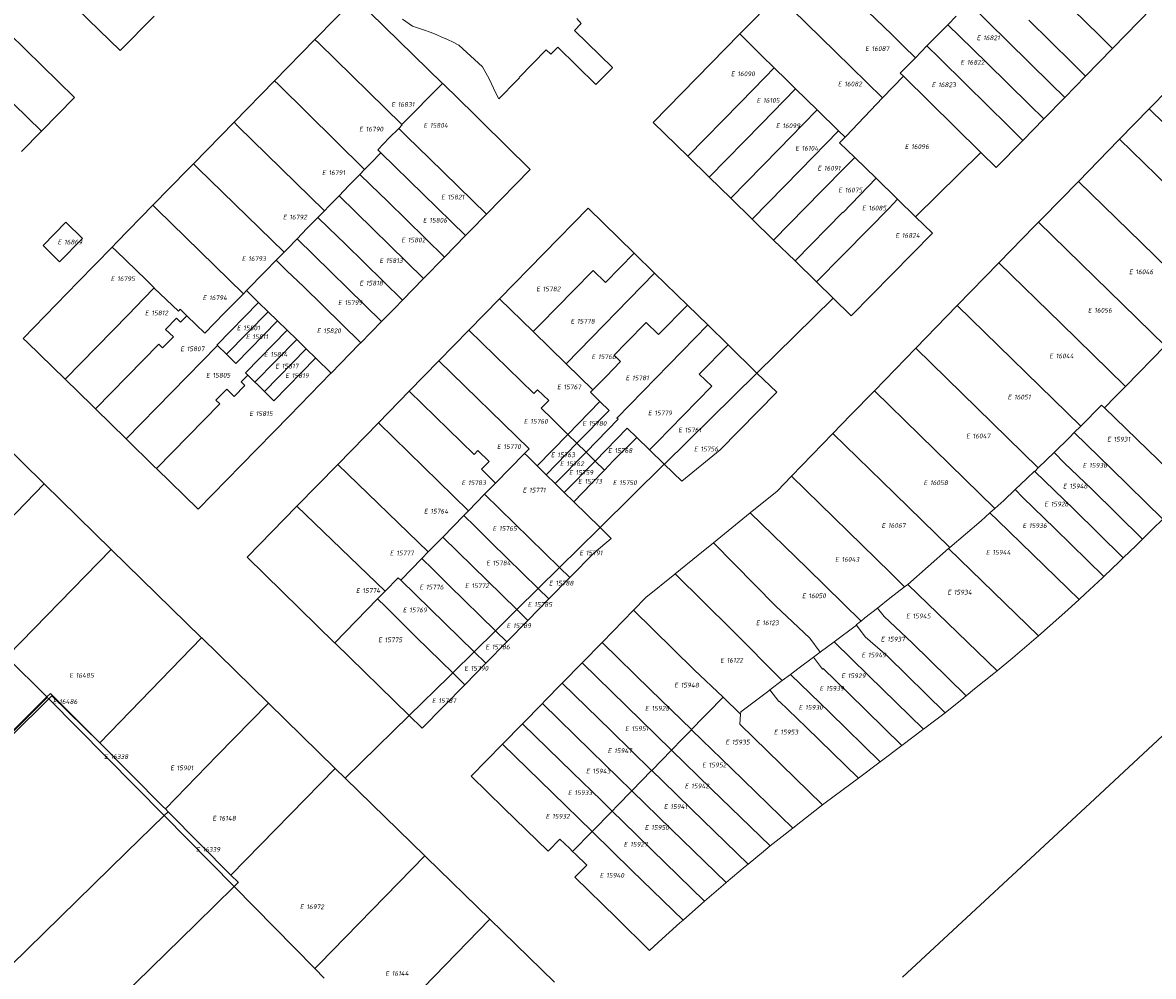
# Model space of a CAD drawing. Header units: metres. Extents: x 103584 to 105269, y 427126 to 429210.
# Tile 29 of 50: x 104005 to 104220, y 428075 to 428256. Entities that reach past the tile are written whole.
import ezdxf
from ezdxf.enums import TextEntityAlignment as Align

# ---------------------------------------------------------------- set-up
doc = ezdxf.new("R2010")
doc.units = ezdxf.units.M
doc.layers.add('B-WE-KG-GRENS_PERCEEL-G', color=1, linetype='Continuous', lineweight=18)
doc.layers.add('B-WE-KG-GRENS_PERCEEL-S', color=7, linetype='Continuous', lineweight=25)
doc.styles.add('NLCS-ISO', font='NLCS-ISO.ttf')

# ---------------------------------------------------------------- blocks, each defined once
blk = doc.blocks.new('SKG-PERCEELNUMMER-SO')
at = {"style": 'NLCS-ISO', "oblique": 10, "flags": 1}
for tag, p in [('GEMEENTECODE', (0, 2.55)), ('PERCEELGROOTTE', (0, -2.45))]:
    blk.add_attdef(tag, text='', height=1.8, dxfattribs=at).set_placement(p, align=Align.MIDDLE_CENTER)
at = {"style": 'NLCS-ISO', "oblique": 10}
blk.add_attdef('SECTIE', text='', height=1.8, dxfattribs=at).set_placement((-0.5, 0), align=Align.MIDDLE_RIGHT)
blk.add_attdef('PERCEELNUMMER', text='', height=1.8, dxfattribs=at).set_placement((0.5, 0), align=Align.MIDDLE_LEFT)

msp = doc.modelspace()

# ---------------------------------------------------------------- linework, layer by layer
at = {"layer": 'B-WE-KG-GRENS_PERCEEL-G', "flags": 128}
for points in [[(104005.325, 428269.212), (104011.802, 428262.937), (104024.023, 428250.976)], [(104209.981, 428253.804), (104199.58, 428264.026)], [(103996.621, 428260.288), (104015.299, 428242.062)], [(104060.964, 428253.093), (104064.924, 428257.131), (104068.668, 428260.937)], [(104085.182, 428244.77), (104068.668, 428260.937)], [(104141.663, 428254.156), (104148.837, 428261.501)], [(104148.837, 428261.501), (104159.817, 428250.755)], [(104162.93, 428261.395), (104170.488, 428254.015)], [(104192.542, 428252.72), (104185.114, 428260.009)], [(104182.71, 428257.549), (104181.111, 428255.912)], [(104219.872, 428259.03), (104212.426, 428251.401)], [(104024.023, 428250.976), (104030.423, 428257.497)], [(104079.494, 428255.598), (104077.62, 428256.929)], [(104088.263, 428252.025), (104087.207, 428252.564), (104086.139, 428253.077), (104085.058, 428253.564), (104083.965, 428254.025), (104082.862, 428254.459), (104081.749, 428254.866), (104080.626, 428255.246), (104079.494, 428255.598)], [(104110.666, 428257.074), (104111.532, 428256.163), (104110.227, 428254.832)], [(104181.111, 428255.912), (104177.155, 428251.863)], [(104183.436, 428253.647), (104181.111, 428255.912)], [(104204.756, 428248.665), (104196.519, 428256.798)], [(104009.066, 428235.684), (103990.36, 428253.874)], [(104110.227, 428254.832), (104117.47, 428247.78), (104117.311, 428247.591), (104114.519, 428244.722), (104114.297, 428244.541), (104107.072, 428251.611)], [(104125.209, 428237.313), (104141.663, 428254.156)], [(104145.803, 428250.019), (104141.663, 428254.156)], [(104172.697, 428251.849), (104170.488, 428254.015)], [(104183.436, 428253.647), (104188.549, 428248.658)], [(104212.426, 428251.401), (104209.981, 428253.804)], [(104053.326, 428245.271), (104060.973, 428253.084)], [(104060.973, 428253.084), (104060.964, 428253.093)], [(104060.973, 428253.084), (104061.7, 428252.372)], [(104061.7, 428252.372), (104077.445, 428236.964)], [(104095.906, 428241.796), (104095.317, 428242.905), (104094.04, 428245.639), (104092.8, 428247.899), (104088.263, 428252.025)], [(104104.882, 428251.148), (104099.728, 428245.868), (104099.802, 428245.797), (104099.39, 428245.363)], [(104107.072, 428251.611), (104105.77, 428250.282), (104104.882, 428251.148)], [(104172.697, 428251.849), (104174.98, 428249.637)], [(104177.155, 428251.863), (104174.98, 428249.637)], [(104177.155, 428251.863), (104179.49, 428249.605)], [(104200.694, 428244.671), (104192.542, 428252.72)], [(104212.426, 428251.401), (104207.303, 428246.151)], [(104148.187, 428247.701), (104145.803, 428250.019)], [(104159.817, 428250.755), (104168.757, 428242.002)], [(104174.98, 428249.637), (104172.11, 428246.7)], [(104179.49, 428249.605), (104184.587, 428244.566)], [(104146.482, 428245.939), (104148.187, 428247.701)], [(104150.578, 428245.376), (104148.187, 428247.701)], [(104196.632, 428240.677), (104188.549, 428248.658)], [(104207.303, 428246.151), (104204.756, 428248.665)], [(104053.326, 428245.271), (104045.615, 428237.372)], [(104054.063, 428244.543), (104053.326, 428245.271)], [(104085.182, 428244.77), (104077.445, 428236.964)], [(104085.996, 428243.962), (104085.291, 428244.663), (104085.182, 428244.77)], [(104099.39, 428245.363), (104095.906, 428241.796)], [(104141.68, 428241.052), (104146.482, 428245.939)], [(104152.235, 428243.751), (104150.578, 428245.376)], [(104168.757, 428242.002), (104172.698, 428246.122)], [(104172.11, 428246.7), (104172.698, 428246.122)], [(104172.698, 428246.122), (104187.429, 428231.626)], [(104203.324, 428242.074), (104200.694, 428244.671)], [(104207.303, 428246.151), (104203.324, 428242.074)], [(104070.407, 428228.401), (104054.063, 428244.543)], [(104085.996, 428243.962), (104086.704, 428243.261), (104086.811, 428243.233)], [(104101.848, 428228.425), (104101.835, 428228.437), (104092.661, 428237.464), (104086.811, 428243.233)], [(104145.77, 428237.087), (104152.235, 428243.751)], [(104156.335, 428239.732), (104152.235, 428243.751)], [(104192.571, 428236.682), (104184.587, 428244.566)], [(104219.335, 428239.899), (104223.102, 428243.754)], [(104009.066, 428235.684), (104015.299, 428242.062)], [(104131.756, 428230.924), (104141.68, 428241.052)], [(104161.816, 428234.747), (104168.757, 428242.002)], [(104199.345, 428237.998), (104196.632, 428240.677)], [(104203.324, 428242.074), (104199.345, 428237.998)], [(104153.598, 428236.928), (104156.335, 428239.732)], [(104160.396, 428235.75), (104156.335, 428239.732)], [(104213.745, 428234.179), (104219.335, 428239.899)], [(104219.335, 428239.899), (104230.99, 428228.522)], [(104045.615, 428237.372), (104037.911, 428229.481)], [(104045.615, 428237.372), (104046.358, 428236.645)], [(104046.358, 428236.645), (104062.776, 428220.586)], [(104076.874, 428236.188), (104075.091, 428234.393), (104072.924, 428232.151)], [(104077.546, 428236.865), (104076.874, 428236.188)], [(104082.717, 428230.522), (104078.399, 428234.698), (104076.874, 428236.188)], [(104077.445, 428236.964), (104077.546, 428236.865)], [(104131.756, 428230.924), (104125.209, 428237.313)], [(104135.832, 428226.946), (104145.77, 428237.087)], [(104149.045, 428232.293), (104153.598, 428236.928)], [(104195.367, 428233.921), (104192.571, 428236.682)], [(104199.345, 428237.998), (104195.367, 428233.921)], [(104005.29, 428231.82), (104009.066, 428235.684)], [(104153.093, 428228.283), (104160.396, 428235.75)], [(104161.622, 428234.548), (104160.396, 428235.75)], [(104161.622, 428234.548), (104160.661, 428233.565)], [(104161.816, 428234.747), (104161.622, 428234.548)], [(104195.367, 428233.921), (104190.336, 428228.766)], [(104205.931, 428226.157), (104213.551, 428233.981)], [(104213.551, 428233.981), (104213.745, 428234.179)], [(104213.745, 428234.179), (104232.446, 428215.954)], [(104073.512, 428231.574), (104072.924, 428232.151)], [(104139.909, 428222.967), (104149.045, 428232.293)], [(104160.661, 428233.565), (104160.594, 428233.501)], [(104160.594, 428233.501), (104163.46, 428230.705)], [(104073.512, 428231.574), (104071.563, 428229.585), (104070.407, 428228.401)], [(104089.547, 428215.841), (104073.512, 428231.574)], [(104093.527, 428219.915), (104082.717, 428230.522)], [(104135.832, 428226.946), (104131.756, 428230.924)], [(104161.76, 428228.961), (104163.46, 428230.705)], [(104163.46, 428230.705), (104167.53, 428226.737)], [(104175.025, 428219.429), (104187.429, 428231.626)], [(104187.429, 428231.626), (104190.336, 428228.766)], [(104037.911, 428229.481), (104036.861, 428228.406), (104030.214, 428221.604)], [(104037.911, 428229.481), (104038.658, 428228.752)], [(104038.658, 428228.752), (104055.104, 428212.702)], [(104070.407, 428228.401), (104069.495, 428227.467)], [(104101.848, 428228.425), (104093.538, 428219.904)], [(104143.985, 428218.989), (104153.093, 428228.283)], [(104157.14, 428224.276), (104161.76, 428228.961)], [(104069.495, 428227.467), (104067.427, 428225.349), (104065.543, 428223.419)], [(104071.508, 428225.5), (104069.495, 428227.467)], [(104074.738, 428222.39), (104071.508, 428225.5)], [(104139.909, 428222.967), (104135.832, 428226.946)], [(104161.256, 428220.247), (104167.53, 428226.737)], [(104167.53, 428226.737), (104171.609, 428222.76)], [(104199.093, 428219.136), (104205.931, 428226.157)], [(104205.931, 428226.157), (104217.834, 428214.571)], [(104065.543, 428223.419), (104063.595, 428221.424), (104062.776, 428220.586)], [(104081.579, 428207.684), (104065.543, 428223.419)], [(104148.062, 428215.01), (104157.14, 428224.276)], [(104030.214, 428221.604), (104023.293, 428214.522), (104022.475, 428213.671)], [(104030.214, 428221.604), (104030.968, 428220.868)], [(104085.567, 428211.766), (104074.738, 428222.39)], [(104112.842, 428221.049), (104096.032, 428203.848)], [(104121.588, 428212.512), (104112.842, 428221.049)], [(104143.985, 428218.989), (104139.909, 428222.967)], [(104169.91, 428221.011), (104171.609, 428222.76)], [(104171.609, 428222.76), (104175.025, 428219.429)], [(104030.968, 428220.868), (104047.379, 428204.824)], [(104061.526, 428219.307), (104059.457, 428217.189), (104057.589, 428215.262)], [(104062.776, 428220.586), (104061.526, 428219.307)], [(104063.538, 428217.341), (104061.526, 428219.307)], [(104093.527, 428219.915), (104090.387, 428216.701), (104089.547, 428215.841)], [(104093.527, 428219.915), (104093.538, 428219.904)], [(104148.062, 428215.01), (104143.985, 428218.989)], [(104152.138, 428211.032), (104161.21, 428220.291)], [(104161.21, 428220.291), (104161.256, 428220.247)], [(104169.91, 428221.011), (104166.119, 428217.163)], [(104175.025, 428219.429), (104178.229, 428216.292)], [(104199.093, 428219.136), (104198.351, 428218.388)], [(104066.753, 428214.252), (104063.538, 428217.341)], [(104156.215, 428207.053), (104166.119, 428217.163)], [(104197.608, 428217.64), (104190.834, 428210.684)], [(104198.351, 428218.388), (104197.608, 428217.64)], [(104198.351, 428218.388), (104222.415, 428194.903)], [(104057.589, 428215.262), (104055.679, 428213.291), (104055.104, 428212.702)], [(104073.615, 428199.539), (104057.589, 428215.262)], [(104089.547, 428215.841), (104085.567, 428211.766)], [(104152.138, 428211.032), (104148.062, 428215.01)], [(104178.229, 428216.292), (104162.814, 428200.613)], [(104022.486, 428213.66), (104016.023, 428207.065)], [(104022.475, 428213.671), (104022.486, 428213.66)], [(104022.486, 428213.66), (104023.231, 428212.937)], [(104023.231, 428212.937), (104028.9, 428207.433)], [(104055.104, 428212.702), (104053.608, 428211.172)], [(104077.599, 428203.609), (104066.753, 428214.252)], [(104121.588, 428212.512), (104116.132, 428206.921)], [(104125.452, 428208.74), (104121.588, 428212.512)], [(104228.552, 428204.09), (104217.834, 428214.571)], [(104053.608, 428211.172), (104051.54, 428209.056), (104047.963, 428205.421)], [(104055.637, 428209.192), (104053.608, 428211.172)], [(104085.567, 428211.766), (104081.579, 428207.684)], [(104156.215, 428207.053), (104152.138, 428211.032)], [(104182.931, 428202.569), (104190.834, 428210.684)], [(104190.834, 428210.684), (104202.675, 428199.151)], [(104058.813, 428206.161), (104055.637, 428209.192)], [(104125.452, 428208.74), (104108.645, 428191.517)], [(104113.77, 428209.226), (104110.03, 428205.393)], [(104116.132, 428206.921), (104113.77, 428209.226)], [(104131.678, 428202.663), (104125.452, 428208.74)], [(104016.023, 428207.065), (104005.566, 428196.34)], [(104028.9, 428207.433), (104030.443, 428205.916)], [(104069.662, 428195.503), (104058.813, 428206.161)], [(104081.579, 428207.684), (104077.599, 428203.609)], [(104159.344, 428203.994), (104156.215, 428207.053)], [(104025.578, 428200.864), (104028.407, 428203.815), (104030.443, 428205.916)], [(104030.443, 428205.916), (104030.463, 428205.896), (104035.051, 428201.511)], [(104040.068, 428197.312), (104043.755, 428201.121), (104047.379, 428204.824)], [(104047.379, 428204.824), (104047.963, 428205.421)], [(104050.265, 428203.177), (104047.963, 428205.421)], [(104103.879, 428199.116), (104110.03, 428205.393)], [(104144.899, 428189.757), (104159.344, 428203.994)], [(104162.814, 428200.613), (104159.344, 428203.994)], [(104035.378, 428201.869), (104035.051, 428201.511)], [(104036.657, 428200.605), (104035.378, 428201.869)], [(104042.371, 428195.065), (104050.265, 428203.177)], [(104052.093, 428201.394), (104050.265, 428203.177)], [(104077.599, 428203.609), (104076.126, 428202.101), (104073.615, 428199.539)], [(104096.032, 428203.848), (104090.184, 428197.864)], [(104096.032, 428203.848), (104102.411, 428197.613)], [(104131.678, 428202.663), (104126.223, 428197.074)], [(104135.542, 428198.891), (104131.678, 428202.663)], [(104178.91, 428198.44), (104182.931, 428202.569)], [(104206.378, 428179.684), (104182.931, 428202.569)], [(104013.541, 428188.561), (104025.578, 428200.864)], [(104032.631, 428198.05), (104034.676, 428200.172)], [(104034.676, 428200.172), (104035.453, 428199.419)], [(104036.657, 428200.605), (104035.453, 428199.419)], [(104040.068, 428197.312), (104036.657, 428200.605)], [(104044.158, 428193.312), (104052.093, 428201.394)], [(104045.968, 428191.537), (104053.891, 428199.641)], [(104053.891, 428199.641), (104052.093, 428201.394)], [(104055.712, 428197.865), (104053.891, 428199.641)], [(104032.631, 428198.05), (104034.09, 428196.644)], [(104047.764, 428189.775), (104055.712, 428197.865)], [(104057.507, 428196.115), (104055.712, 428197.865)], [(104073.615, 428199.539), (104069.662, 428195.503)], [(104090.184, 428197.864), (104084.523, 428192.071)], [(104090.184, 428197.864), (104102.517, 428185.839)], [(104102.411, 428197.613), (104103.879, 428199.116)], [(104102.411, 428197.613), (104108.645, 428191.517)], [(104135.542, 428198.891), (104118.289, 428181.211)], [(104123.861, 428199.378), (104120.12, 428195.545)], [(104126.223, 428197.074), (104123.861, 428199.378)], [(104139.406, 428195.119), (104135.542, 428198.891)], [(104175.048, 428194.467), (104178.91, 428198.44)], [(104202.675, 428199.151), (104214.742, 428187.295)], [(104006.319, 428195.599), (104005.566, 428196.34)], [(104013.541, 428188.561), (104006.319, 428195.599)], [(104032.046, 428194.534), (104034.09, 428196.644)], [(104049.575, 428187.998), (104057.507, 428196.115)], [(104059.338, 428194.329), (104057.507, 428196.115)], [(104069.662, 428195.503), (104069.377, 428195.212)], [(104120.12, 428195.545), (104117.761, 428193.143)], [(104019.316, 428182.925), (104031.346, 428195.221)], [(104025.101, 428177.269), (104042.443, 428194.994)], [(104031.346, 428195.221), (104032.046, 428194.534)], [(104042.371, 428195.065), (104042.443, 428194.994)], [(104042.443, 428194.994), (104044.158, 428193.312)], [(104044.158, 428193.312), (104045.968, 428191.537)], [(104051.374, 428186.246), (104059.338, 428194.329)], [(104061.137, 428192.576), (104059.338, 428194.329)], [(104069.377, 428195.212), (104064.03, 428189.755)], [(104117.761, 428193.143), (104119.016, 428191.96)], [(104139.406, 428195.119), (104133.953, 428189.531)], [(104144.899, 428189.757), (104139.406, 428195.119)], [(104167.188, 428186.381), (104175.048, 428194.467)], [(104175.048, 428194.467), (104198.318, 428171.737)], [(104214.848, 428187.191), (104222.415, 428194.903)], [(104053.191, 428184.48), (104061.108, 428192.547)], [(104061.108, 428192.547), (104061.137, 428192.576)], [(104064.03, 428189.755), (104061.137, 428192.576)], [(104084.523, 428192.071), (104078.865, 428186.282)], [(104084.523, 428192.071), (104101.64, 428175.382)], [(104108.645, 428191.517), (104113.723, 428186.554)], [(104119.016, 428191.96), (104116.247, 428189.124)], [(104063.999, 428189.723), (104056.113, 428181.642), (104046.974, 428172.254), (104038.794, 428163.879)], [(104046.953, 428188.07), (104048.21, 428189.338)], [(104047.764, 428189.775), (104048.21, 428189.338)], [(104048.21, 428189.338), (104049.575, 428187.998)], [(104064.03, 428189.755), (104063.999, 428189.723)], [(104116.247, 428189.124), (104113.723, 428186.554)], [(104127.34, 428172.448), (104144.883, 428189.741)], [(104133.953, 428189.531), (104136.314, 428187.226)], [(104144.883, 428189.741), (104144.899, 428189.757)], [(104148.656, 428186.09), (104144.899, 428189.757)], [(104019.316, 428182.925), (104018.668, 428183.559), (104013.541, 428188.561)], [(104042.186, 428184.62), (104044.264, 428186.696)], [(104045.651, 428185.321), (104044.264, 428186.696)], [(104047.671, 428187.359), (104045.651, 428185.321)], [(104047.671, 428187.359), (104046.953, 428188.07)], [(104049.575, 428187.998), (104050.04, 428187.542), (104051.374, 428186.246)], [(104136.314, 428187.226), (104130.895, 428181.673)], [(104212.936, 428185.242), (104214.848, 428187.191)], [(104214.742, 428187.295), (104214.848, 428187.191)], [(104042.905, 428183.913), (104042.186, 428184.62)], [(104051.374, 428186.246), (104053.191, 428184.48)], [(104078.865, 428186.282), (104073.037, 428180.319)], [(104078.865, 428186.282), (104091.194, 428174.259)], [(104102.517, 428185.839), (104103.251, 428186.592)], [(104103.251, 428186.592), (104105.368, 428184.522), (104103.93, 428183.052), (104106.047, 428180.982)], [(104113.274, 428186.101), (104113.723, 428186.554)], [(104113.274, 428186.101), (104115.084, 428184.335)], [(104137.934, 428175.148), (104148.656, 428186.09)], [(104162.678, 428181.741), (104167.188, 428186.381)], [(104190.075, 428164.025), (104167.188, 428186.381)], [(104212.936, 428185.242), (104210.877, 428183.136)], [(104025.101, 428177.269), (104019.316, 428182.925)], [(104030.881, 428171.616), (104042.905, 428183.913)], [(104108.993, 428178.101), (104115.084, 428184.335)], [(104116.809, 428182.653), (104110.714, 428176.419)], [(104116.809, 428182.653), (104115.084, 428184.335)], [(104206.378, 428179.684), (104210.323, 428183.674)], [(104210.323, 428183.674), (104210.877, 428183.136)], [(104210.877, 428183.136), (104227.188, 428167.287)], [(104009.563, 428168.696), (103996.833, 428181.149)], [(104073.037, 428180.319), (104065.3, 428172.402)], [(104073.037, 428180.319), (104090.139, 428163.599)], [(104106.047, 428180.982), (104108.993, 428178.101)], [(104112.447, 428174.724), (104118.541, 428180.965)], [(104118.541, 428180.965), (104118.289, 428181.211)], [(104125.95, 428176.625), (104130.895, 428181.673)], [(104159.311, 428178.265), (104162.678, 428181.741)], [(104103.156, 428172.128), (104108.993, 428178.101)], [(104108.993, 428178.101), (104110.714, 428176.419)], [(104114.172, 428173.037), (104120.277, 428179.273)], [(104122.103, 428177.492), (104120.277, 428179.273)], [(104151.449, 428170.15), (104159.311, 428178.265)], [(104159.311, 428178.265), (104170.982, 428166.896)], [(104204.254, 428177.536), (104205.138, 428178.43)], [(104205.138, 428178.43), (104206.378, 428179.684)], [(104207.509, 428176.12), (104205.138, 428178.43)], [(104030.881, 428171.616), (104030.525, 428171.965), (104025.101, 428177.269)], [(104110.714, 428176.419), (104104.872, 428170.443)], [(104110.714, 428176.419), (104112.447, 428174.724)], [(104122.103, 428177.492), (104117.581, 428173.076)], [(104122.103, 428177.492), (104124.497, 428175.157)], [(104124.497, 428175.157), (104125.95, 428176.625)], [(104201.329, 428174.679), (104204.254, 428177.536)], [(104212.159, 428171.597), (104207.509, 428176.12)], [(104091.194, 428174.259), (104091.928, 428175.009)], [(104091.928, 428175.009), (104094.044, 428172.941)], [(104100.759, 428174.479), (104095.275, 428168.861)], [(104101.64, 428175.382), (104100.759, 428174.479)], [(104101.312, 428173.939), (104100.759, 428174.479)], [(104103.156, 428172.128), (104101.312, 428173.939)], [(104106.605, 428168.741), (104112.447, 428174.724)], [(104112.447, 428174.724), (104114.172, 428173.037)], [(104124.497, 428175.157), (104127.308, 428172.416)], [(104130.605, 428169.202), (104137.934, 428175.148)], [(104198.318, 428171.737), (104201.329, 428174.679)], [(104201.329, 428174.679), (104203.316, 428172.627)], [(104065.3, 428172.402), (104057.565, 428164.487)], [(104065.3, 428172.402), (104082.492, 428155.763)], [(104094.044, 428172.941), (104092.605, 428171.468)], [(104104.872, 428170.443), (104103.156, 428172.128)], [(104108.319, 428167.059), (104114.172, 428173.037)], [(104114.172, 428173.037), (104115.923, 428171.325)], [(104115.109, 428160.392), (104127.308, 428172.416)], [(104117.581, 428173.076), (104115.923, 428171.325)], [(104127.308, 428172.416), (104127.34, 428172.448)], [(104127.308, 428172.416), (104130.605, 428169.202)], [(104172.553, 428075.028), (104208.156, 428108.044), (104278.649, 428173.718)], [(104197.642, 428171.078), (104198.318, 428171.737)], [(104203.316, 428172.627), (104208.387, 428167.732)], [(104038.794, 428163.879), (104030.881, 428171.616)], [(104092.605, 428171.468), (104095.275, 428168.861)], [(104106.605, 428168.741), (104104.872, 428170.443)], [(104115.923, 428171.325), (104113.51, 428168.778)], [(104148.72, 428167.333), (104151.449, 428170.15)], [(104151.449, 428170.15), (104170.24, 428151.777)], [(104193.946, 428167.614), (104196.144, 428169.695)], [(104196.144, 428169.695), (104197.623, 428171.096)], [(104197.623, 428171.096), (104197.642, 428171.078)], [(104197.642, 428171.078), (104205.042, 428163.87)], [(104221.959, 428162.017), (104212.159, 428171.597)], [(104009.563, 428168.696), (103989.996, 428148.541)], [(104022.277, 428156.258), (104009.563, 428168.696)], [(104095.275, 428168.861), (104093.195, 428166.73)], [(104108.319, 428167.059), (104106.605, 428168.741)], [(104113.51, 428168.778), (104110.103, 428165.307)], [(104191.748, 428165.532), (104193.946, 428167.614)], [(104193.946, 428167.614), (104195.365, 428166.112)], [(104218.109, 428158.229), (104208.387, 428167.732)], [(104093.195, 428166.73), (104090.139, 428163.599)], [(104107.431, 428152.824), (104093.195, 428166.73)], [(104110.103, 428165.307), (104108.319, 428167.059)], [(104115.109, 428160.392), (104110.103, 428165.307)], [(104143.612, 428163.181), (104148.72, 428167.333)], [(104170.982, 428166.896), (104181.518, 428156.638)], [(104191.748, 428165.532), (104190.075, 428164.025)], [(104195.365, 428166.112), (104201.481, 428160.219)], [(104057.565, 428164.487), (104048.078, 428154.779)], [(104057.565, 428164.487), (104074.317, 428148.32)], [(104090.139, 428163.599), (104089.267, 428162.704)], [(104136.661, 428157.531), (104143.612, 428163.181)], [(104143.612, 428163.181), (104154.451, 428152.664)], [(104189.128, 428163.172), (104187.441, 428161.687)], [(104190.075, 428164.025), (104189.128, 428163.172)], [(104189.128, 428163.172), (104190.613, 428161.735)], [(104214.446, 428154.677), (104205.042, 428163.87)], [(104089.267, 428162.704), (104085.233, 428158.571)], [(104089.267, 428162.704), (104091.348, 428160.671)], [(104187.441, 428161.687), (104181.518, 428156.638)], [(104190.613, 428161.735), (104206.053, 428146.738)], [(104221.959, 428162.017), (104219.989, 428160.068), (104218.109, 428158.229)], [(104094.429, 428157.553), (104091.348, 428160.671)], [(104107.431, 428152.824), (104114.874, 428160.161)], [(104114.874, 428160.161), (104115.109, 428160.392)], [(104117.237, 428158.303), (104115.109, 428160.392)], [(104210.768, 428151.141), (104201.481, 428160.219)], [(104085.233, 428158.571), (104082.492, 428155.763)], [(104099.31, 428144.82), (104085.233, 428158.571)], [(104103.37, 428148.822), (104094.429, 428157.553)], [(104113.959, 428155.628), (104117.237, 428158.303)], [(104133.723, 428155.143), (104136.661, 428157.531)], [(104148.448, 428145.567), (104136.661, 428157.531)], [(104181.518, 428156.638), (104181.277, 428156.432)], [(104218.109, 428158.229), (104216.868, 428157.016), (104214.446, 428154.677)], [(104002.731, 428136.182), (104022.277, 428156.258)], [(104039.437, 428139.472), (104022.277, 428156.258)], [(104048.078, 428154.779), (104064.709, 428138.535)], [(104081.293, 428154.535), (104077.27, 428150.413)], [(104082.492, 428155.763), (104081.293, 428154.535)], [(104081.293, 428154.535), (104083.354, 428152.532)], [(104109.363, 428150.925), (104113.959, 428155.628)], [(104129.346, 428151.586), (104133.723, 428155.143)], [(104181.259, 428156.417), (104173.554, 428149.608)], [(104181.277, 428156.432), (104181.259, 428156.417)], [(104198.339, 428139.837), (104181.259, 428156.417)], [(104214.446, 428154.677), (104213.729, 428153.984)], [(104086.46, 428149.4), (104083.354, 428152.532)], [(104103.37, 428148.822), (104107.431, 428152.824)], [(104109.363, 428150.925), (104107.431, 428152.824)], [(104154.451, 428152.664), (104164.663, 428142.658)], [(104213.729, 428153.984), (104210.768, 428151.141)], [(104076.806, 428150.868), (104074.317, 428148.32)], [(104077.27, 428150.413), (104076.806, 428150.868)], [(104091.19, 428136.816), (104077.27, 428150.413)], [(104105.378, 428146.849), (104109.363, 428150.925)], [(104123.823, 428147.098), (104129.284, 428151.536), (104129.346, 428151.586)], [(104129.346, 428151.586), (104140.21, 428140.913)], [(104170.24, 428151.777), (104172.925, 428149.124)], [(104210.768, 428151.141), (104210.492, 428150.876), (104207.219, 428147.807), (104206.053, 428146.738)], [(104074.317, 428148.32), (104072.874, 428146.843)], [(104095.25, 428140.818), (104086.46, 428149.4)], [(104099.31, 428144.82), (104103.37, 428148.822)], [(104105.378, 428146.849), (104103.37, 428148.822)], [(104172.925, 428149.124), (104170.151, 428146.99)], [(104173.554, 428149.608), (104172.925, 428149.124)], [(104190.494, 428133.206), (104173.554, 428149.608)], [(104072.874, 428146.843), (104064.734, 428138.51)], [(104072.874, 428146.843), (104074.346, 428145.406)], [(104101.394, 428142.773), (104105.378, 428146.849)], [(104123.823, 428147.098), (104121.478, 428144.703)], [(104167.771, 428145.112), (104170.151, 428146.99)], [(104206.053, 428146.738), (104203.911, 428144.776), (104200.567, 428141.784)], [(104074.346, 428145.406), (104080.165, 428139.613)], [(104095.25, 428140.818), (104099.31, 428144.82)], [(104101.394, 428142.773), (104099.31, 428144.82)], [(104115.552, 428138.65), (104121.478, 428144.703)], [(104121.478, 428144.703), (104125.123, 428141.087), (104132.985, 428133.395), (104138.47, 428128.17)], [(104148.448, 428145.567), (104154.919, 428139.374)], [(104165.394, 428143.229), (104167.771, 428145.112)], [(104169.05, 428143.482), (104167.771, 428145.112)], [(104097.41, 428138.697), (104101.394, 428142.773)], [(104163.806, 428141.891), (104159.547, 428138.711)], [(104164.53, 428142.554), (104163.76, 428141.953)], [(104163.806, 428141.891), (104163.76, 428141.953)], [(104165.468, 428139.652), (104163.806, 428141.891)], [(104164.663, 428142.658), (104164.53, 428142.554)], [(104165.394, 428143.229), (104164.663, 428142.658)], [(104174.351, 428138.511), (104169.05, 428143.482)], [(104200.567, 428141.784), (104198.339, 428139.837)], [(104020.12, 428119.513), (104039.437, 428139.472)], [(104052.177, 428127.036), (104039.48, 428139.43), (104039.437, 428139.472)], [(104087.13, 428132.814), (104080.165, 428139.613)], [(104091.19, 428136.816), (104095.25, 428140.818)], [(104097.41, 428138.697), (104095.25, 428140.818)], [(104140.21, 428140.913), (104149.711, 428131.344)], [(104165.468, 428139.652), (104169.662, 428135.972)], [(104198.339, 428139.837), (104197.04, 428138.702), (104193.471, 428135.668), (104190.494, 428133.206)], [(104064.709, 428138.535), (104064.734, 428138.51)], [(104064.734, 428138.51), (104078.86, 428124.714)], [(104093.426, 428134.62), (104097.41, 428138.697)], [(104111.722, 428134.739), (104115.494, 428138.59)], [(104115.494, 428138.59), (104115.552, 428138.65)], [(104115.494, 428138.59), (104124.676, 428129.616)], [(104154.919, 428139.374), (104156.896, 428136.732)], [(104159.547, 428138.711), (104156.896, 428136.732)], [(104166.099, 428132.33), (104159.547, 428138.711)], [(104184.624, 428128.442), (104174.351, 428138.511)], [(104010.059, 428128.227), (104002.398, 428135.84)], [(104087.13, 428132.814), (104091.19, 428136.816)], [(104093.426, 428134.62), (104091.19, 428136.816)], [(104155.628, 428135.785), (104152.663, 428133.571)], [(104156.896, 428136.732), (104155.628, 428135.785)], [(104155.628, 428135.785), (104157.319, 428133.526)], [(104180.614, 428125.238), (104169.662, 428135.972)], [(104089.441, 428130.544), (104093.426, 428134.62)], [(104107.937, 428130.874), (104111.722, 428134.739)], [(104111.722, 428134.739), (104120.084, 428126.567)], [(104152.663, 428133.571), (104151.266, 428132.517)], [(104157.319, 428133.526), (104157.455, 428133.624)], [(104157.455, 428133.624), (104162.283, 428128.936)], [(104190.494, 428133.206), (104189.861, 428132.683), (104186.211, 428129.747)], [(104078.875, 428124.729), (104086.383, 428132.078), (104087.13, 428132.814)], [(104089.441, 428130.544), (104087.13, 428132.814)], [(104104.51, 428127.374), (104107.937, 428130.874)], [(104107.937, 428130.874), (104117.137, 428121.883)], [(104149.711, 428131.344), (104147.356, 428129.568)], [(104151.266, 428132.517), (104149.711, 428131.344)], [(104158.721, 428125.293), (104151.266, 428132.517)], [(104176.515, 428122.121), (104166.099, 428132.33)], [(104010.059, 428128.227), (104010.784, 428128.917), (104020.12, 428119.513)], [(104081.358, 428122.274), (104089.441, 428130.544)], [(104124.676, 428129.616), (104132.474, 428122.033)], [(104147.356, 428129.568), (104147.16, 428129.42), (104141.819, 428125.392)], [(104149.031, 428127.365), (104147.356, 428129.568)], [(104172.392, 428119.027), (104162.283, 428128.936)], [(104186.211, 428129.747), (104184.624, 428128.442)], [(104010.424, 428127.859), (103974.744, 428092.543)], [(103979.341, 428097.556), (104010.059, 428128.227)], [(103979.376, 428097.518), (104010.135, 428128.151)], [(104010.135, 428128.151), (104010.059, 428128.227)], [(104010.424, 428127.859), (104010.135, 428128.151)], [(104010.424, 428127.859), (104011.039, 428128.451), (104020.12, 428119.513)], [(104032.329, 428105.7), (104010.424, 428127.859)], [(104032.57, 428106.97), (104042.39, 428117.145), (104052.177, 428127.036)], [(104064.839, 428114.676), (104052.177, 428127.036)], [(104100.383, 428123.156), (104104.159, 428127.016)], [(104104.159, 428127.016), (104104.51, 428127.374)], [(104104.159, 428127.016), (104113.368, 428118.016)], [(104135.61, 428125.257), (104138.4, 428128.099)], [(104138.4, 428128.099), (104138.47, 428128.17)], [(104138.47, 428128.17), (104141.791, 428124.983)], [(104149.114, 428127.428), (104149.031, 428127.365)], [(104154.268, 428122.523), (104149.114, 428127.428)], [(104184.624, 428128.442), (104183.791, 428127.756), (104181.342, 428125.802), (104180.614, 428125.238)], [(104066.725, 428112.835), (104078.86, 428124.714)], [(104078.86, 428124.714), (104078.875, 428124.729)], [(104078.86, 428124.714), (104081.358, 428122.274)], [(104120.084, 428126.567), (104128.648, 428118.109)], [(104135.61, 428125.257), (104134.766, 428124.385)], [(104141.665, 428123.044), (104141.791, 428124.983)], [(104141.791, 428124.983), (104141.819, 428125.392)], [(104168.27, 428115.933), (104158.721, 428125.293)], [(104180.614, 428125.238), (104178.863, 428123.884), (104176.515, 428122.121)], [(104096.606, 428119.296), (104100.383, 428123.156)], [(104100.383, 428123.156), (104109.87, 428113.884)], [(104134.766, 428124.385), (104132.474, 428122.033)], [(104157.322, 428107.716), (104141.665, 428123.044)], [(104164.148, 428112.84), (104154.268, 428122.523)], [(104117.137, 428121.883), (104124.905, 428114.272)], [(104130.777, 428120.29), (104128.673, 428118.134)], [(104132.44, 428121.997), (104130.777, 428120.29)], [(104132.474, 428122.033), (104132.44, 428121.997)], [(104134.487, 428119.997), (104132.44, 428121.997)], [(104176.357, 428122.003), (104172.392, 428119.027)], [(104176.515, 428122.121), (104176.357, 428122.003)], [(104020.12, 428119.513), (104032.117, 428107.428), (104032.57, 428106.97)], [(104090.648, 428113.206), (104096.606, 428119.296)], [(104096.606, 428119.296), (104106.1, 428110.017)], [(104113.368, 428118.016), (104121.154, 428110.429)], [(104128.648, 428118.109), (104124.92, 428114.288)], [(104128.673, 428118.134), (104128.648, 428118.109)], [(104136.234, 428110.81), (104128.673, 428118.134)], [(104140.001, 428114.688), (104134.487, 428119.997)], [(104172.392, 428119.027), (104168.27, 428115.933)], [(104164.148, 428112.84), (104168.27, 428115.933)], [(104045.001, 428094.414), (104064.839, 428114.676)], [(104066.725, 428112.835), (104064.839, 428114.676)], [(104109.87, 428113.884), (104115.35, 428108.547)], [(104124.905, 428114.272), (104121.154, 428110.429)], [(104124.92, 428114.288), (104124.905, 428114.272)], [(104126.963, 428112.285), (104124.92, 428114.288)], [(104151.692, 428103.332), (104140.001, 428114.688)], [(104081.827, 428098.076), (104066.725, 428112.835)], [(104096.868, 428107.127), (104090.648, 428113.206)], [(104132.468, 428106.932), (104126.963, 428112.285)], [(104164.148, 428112.84), (104157.871, 428108.129)], [(104106.1, 428110.017), (104113.613, 428102.708)], [(104121.134, 428110.408), (104118.371, 428107.577)], [(104121.154, 428110.429), (104121.134, 428110.408)], [(104128.701, 428103.055), (104121.134, 428110.408)], [(104147.433, 428099.932), (104136.234, 428110.81)], [(104115.35, 428108.547), (104117.379, 428106.561)], [(104118.371, 428107.577), (104117.379, 428106.561)], [(104156.773, 428107.303), (104153.204, 428104.528), (104151.692, 428103.332)], [(104157.322, 428107.716), (104156.773, 428107.303)], [(104157.871, 428108.129), (104157.322, 428107.716)], [(104025.207, 428098.745), (104032.329, 428105.7)], [(104033.091, 428106.444), (104032.329, 428105.7)], [(104045.66, 428092.214), (104032.329, 428105.7)], [(104032.57, 428106.97), (104033.091, 428106.444)], [(104033.091, 428106.444), (104045.001, 428094.414)], [(104105.262, 428098.967), (104096.868, 428107.127)], [(104117.379, 428106.561), (104113.613, 428102.708)], [(104119.419, 428104.567), (104117.379, 428106.561)], [(104143.212, 428096.496), (104132.468, 428106.932)], [(104124.934, 428099.177), (104119.419, 428104.567)], [(104139.067, 428092.985), (104128.701, 428103.055)], [(104151.692, 428103.332), (104149.658, 428101.723), (104147.433, 428099.932)], [(104107.495, 428101.225), (104105.262, 428098.967)], [(104109.351, 428099.431), (104107.495, 428101.225)], [(104113.602, 428102.696), (104109.894, 428098.902)], [(104113.613, 428102.708), (104113.602, 428102.696)], [(104121.167, 428095.3), (104113.602, 428102.696)], [(104000.063, 428074.192), (104025.207, 428098.745)], [(104109.894, 428098.902), (104109.351, 428099.431)], [(104110.437, 428098.372), (104109.894, 428098.902)], [(104134.96, 428089.438), (104124.934, 428099.177)], [(104147.433, 428099.932), (104146.136, 428098.889), (104143.212, 428096.496)], [(104061.773, 428077.477), (104081.827, 428098.076)], [(104094.192, 428086.007), (104082.076, 428097.833), (104081.827, 428098.076)], [(104112.565, 428096.26), (104110.437, 428098.372)], [(104045.001, 428094.414), (104046.431, 428092.969)], [(104110.301, 428093.993), (104112.565, 428096.26)], [(104130.884, 428085.861), (104121.167, 428095.3)], [(104142.637, 428096.026), (104139.067, 428092.985)], [(104143.212, 428096.496), (104142.637, 428096.026)], [(104045.66, 428092.214), (104046.36, 428092.9)], [(104046.36, 428092.9), (104046.431, 428092.969)], [(104118.204, 428086.283), (104110.301, 428093.993)], [(104139.067, 428092.985), (104138.481, 428092.486), (104134.96, 428089.438)], [(104038.429, 428085.136), (104045.66, 428092.214)], [(104045.66, 428092.214), (104060.95, 428076.631)], [(104134.96, 428089.438), (104134.354, 428088.913), (104130.884, 428085.861)], [(104073.092, 428064.311), (104094.192, 428086.007)], [(104106.457, 428074.037), (104094.192, 428086.007)], [(104124.517, 428080.092), (104118.204, 428086.283)], [(104130.884, 428085.861), (104130.255, 428085.308), (104126.186, 428081.669)], [(104012.733, 428059.981), (104038.429, 428085.136)], [(104126.186, 428081.669), (104124.517, 428080.092)], [(104060.95, 428076.631), (104061.773, 428077.477)], [(104060.95, 428076.631), (104062.751, 428074.796)]]:
    msp.add_lwpolyline(points, dxfattribs=at)
msp.add_lwpolyline([(104009.36, 428213.95), (104013.69, 428218.38), (104016.84, 428215.31), (104012.5, 428210.87)], close=True, dxfattribs=at)

# ---------------------------------------------------------------- block references
at = {"layer": 'B-WE-KG-GRENS_PERCEEL-S', "xscale": 0.5, "yscale": 0.5, "zscale": 0.5}
for p, values in [((104187.585, 428253.415), {'PERCEELNUMMER': '16821', 'SECTIE': 'E'}), ((104166.413, 428251.369), {'PERCEELNUMMER': '16087', 'SECTIE': 'E'}), ((104184.514, 428248.771), {'PERCEELNUMMER': '16822', 'SECTIE': 'E'}), ((104140.92, 428246.575), {'PERCEELNUMMER': '16090', 'SECTIE': 'E'}), ((104161.233, 428244.649), {'PERCEELNUMMER': '16082', 'SECTIE': 'E'}), ((104179.046, 428244.491), {'PERCEELNUMMER': '16823', 'SECTIE': 'E'}), ((104076.432, 428240.756), {'PERCEELNUMMER': '16831', 'SECTIE': 'E'}), ((104145.812, 428241.527), {'PERCEELNUMMER': '16105', 'SECTIE': 'E'}), ((104070.345, 428236.076), {'PERCEELNUMMER': '16790', 'SECTIE': 'E'}), ((104082.561, 428236.779), {'PERCEELNUMMER': '15804', 'SECTIE': 'E'}), ((104149.47, 428236.704), {'PERCEELNUMMER': '16099', 'SECTIE': 'E'}), ((104153.128, 428232.441), {'PERCEELNUMMER': '16104', 'SECTIE': 'E'}), ((104173.938, 428232.758), {'PERCEELNUMMER': '16096', 'SECTIE': 'E'}), ((104063.289, 428227.813), {'PERCEELNUMMER': '16791', 'SECTIE': 'E'}), ((104157.36, 428228.656), {'PERCEELNUMMER': '16091', 'SECTIE': 'E'}), ((104085.913, 428223.184), {'PERCEELNUMMER': '15821', 'SECTIE': 'E'}), ((104161.319, 428224.5), {'PERCEELNUMMER': '16075', 'SECTIE': 'E'}), ((104165.817, 428221.077), {'PERCEELNUMMER': '16085', 'SECTIE': 'E'}), ((104055.862, 428219.364), {'PERCEELNUMMER': '16792', 'SECTIE': 'E'}), ((104082.438, 428218.77), {'PERCEELNUMMER': '15806', 'SECTIE': 'E'}), ((104013.098, 428214.627), {'PERCEELNUMMER': '16869', 'SECTIE': 'E'}), ((104078.355, 428215.012), {'PERCEELNUMMER': '15802', 'SECTIE': 'E'}), ((104172.155, 428215.88), {'PERCEELNUMMER': '16824', 'SECTIE': 'E'}), ((104048.063, 428211.473), {'PERCEELNUMMER': '16793', 'SECTIE': 'E'}), ((104074.198, 428211.109), {'PERCEELNUMMER': '15813', 'SECTIE': 'E'}), ((104216.507, 428208.969), {'PERCEELNUMMER': '16046', 'SECTIE': 'E'}), ((104023.181, 428207.666), {'PERCEELNUMMER': '16795', 'SECTIE': 'E'}), ((104070.389, 428206.821), {'PERCEELNUMMER': '15818', 'SECTIE': 'E'}), ((104103.961, 428205.727), {'PERCEELNUMMER': '15782', 'SECTIE': 'E'}), ((104040.636, 428204.045), {'PERCEELNUMMER': '16794', 'SECTIE': 'E'}), ((104066.337, 428203.128), {'PERCEELNUMMER': '15799', 'SECTIE': 'E'}), ((104208.698, 428201.673), {'PERCEELNUMMER': '16056', 'SECTIE': 'E'}), ((104029.67, 428201.161), {'PERCEELNUMMER': '15812', 'SECTIE': 'E'}), ((104110.471, 428199.591), {'PERCEELNUMMER': '15778', 'SECTIE': 'E'}), ((104047.111, 428198.32), {'PERCEELNUMMER': '15801', 'SECTIE': 'E'}), ((104062.308, 428197.77), {'PERCEELNUMMER': '15820', 'SECTIE': 'E'}), ((104048.828, 428196.644), {'PERCEELNUMMER': '15811', 'SECTIE': 'E'}), ((104036.375, 428194.345), {'PERCEELNUMMER': '15807', 'SECTIE': 'E'}), ((104052.262, 428193.29), {'PERCEELNUMMER': '15814', 'SECTIE': 'E'}), ((104114.472, 428192.854), {'PERCEELNUMMER': '15766', 'SECTIE': 'E'}), ((104201.389, 428192.992), {'PERCEELNUMMER': '16044', 'SECTIE': 'E'}), ((104054.41, 428191.059), {'PERCEELNUMMER': '15817', 'SECTIE': 'E'}), ((104041.273, 428189.336), {'PERCEELNUMMER': '15805', 'SECTIE': 'E'}), ((104056.324, 428189.271), {'PERCEELNUMMER': '15819', 'SECTIE': 'E'}), ((104120.93, 428188.825), {'PERCEELNUMMER': '15781', 'SECTIE': 'E'}), ((104107.919, 428187.118), {'PERCEELNUMMER': '15767', 'SECTIE': 'E'}), ((104193.467, 428185.178), {'PERCEELNUMMER': '16051', 'SECTIE': 'E'}), ((104049.489, 428182.049), {'PERCEELNUMMER': '15815', 'SECTIE': 'E'}), ((104125.17, 428182.177), {'PERCEELNUMMER': '15779', 'SECTIE': 'E'}), ((104101.607, 428180.579), {'PERCEELNUMMER': '15760', 'SECTIE': 'E'}), ((104112.711, 428180.194), {'PERCEELNUMMER': '15780', 'SECTIE': 'E'}), ((104130.92, 428178.952), {'PERCEELNUMMER': '15761', 'SECTIE': 'E'}), ((104185.588, 428177.786), {'PERCEELNUMMER': '16047', 'SECTIE': 'E'}), ((104096.503, 428175.785), {'PERCEELNUMMER': '15770', 'SECTIE': 'E'}), ((104212.35, 428177.188), {'PERCEELNUMMER': '15931', 'SECTIE': 'E'}), ((104106.738, 428174.214), {'PERCEELNUMMER': '15763', 'SECTIE': 'E'}), ((104117.596, 428175.036), {'PERCEELNUMMER': '15768', 'SECTIE': 'E'}), ((104133.914, 428175.323), {'PERCEELNUMMER': '15756', 'SECTIE': 'E'}), ((104108.46, 428172.542), {'PERCEELNUMMER': '15762', 'SECTIE': 'E'}), ((104207.72, 428172.226), {'PERCEELNUMMER': '15938', 'SECTIE': 'E'}), ((104110.181, 428170.869), {'PERCEELNUMMER': '15759', 'SECTIE': 'E'}), ((104111.903, 428169.197), {'PERCEELNUMMER': '15773', 'SECTIE': 'E'}), ((104089.782, 428168.925), {'PERCEELNUMMER': '15783', 'SECTIE': 'E'}), ((104101.384, 428167.508), {'PERCEELNUMMER': '15771', 'SECTIE': 'E'}), ((104118.504, 428168.938), {'PERCEELNUMMER': '15750', 'SECTIE': 'E'}), ((104177.51, 428168.918), {'PERCEELNUMMER': '16058', 'SECTIE': 'E'}), ((104203.967, 428168.269), {'PERCEELNUMMER': '15946', 'SECTIE': 'E'}), ((104200.431, 428164.869), {'PERCEELNUMMER': '15926', 'SECTIE': 'E'}), ((104082.632, 428163.511), {'PERCEELNUMMER': '15764', 'SECTIE': 'E'}), ((104169.53, 428160.798), {'PERCEELNUMMER': '16067', 'SECTIE': 'E'}), ((104196.292, 428160.78), {'PERCEELNUMMER': '15936', 'SECTIE': 'E'}), ((104095.683, 428160.24), {'PERCEELNUMMER': '15765', 'SECTIE': 'E'}), ((104076.169, 428155.563), {'PERCEELNUMMER': '15777', 'SECTIE': 'E'}), ((104112.157, 428155.591), {'PERCEELNUMMER': '15791', 'SECTIE': 'E'}), ((104160.702, 428154.362), {'PERCEELNUMMER': '16043', 'SECTIE': 'E'}), ((104189.344, 428155.7), {'PERCEELNUMMER': '15944', 'SECTIE': 'E'}), ((104094.461, 428153.681), {'PERCEELNUMMER': '15784', 'SECTIE': 'E'}), ((104106.375, 428149.845), {'PERCEELNUMMER': '15788', 'SECTIE': 'E'}), ((104069.736, 428148.444), {'PERCEELNUMMER': '15774', 'SECTIE': 'E'}), ((104081.798, 428149.101), {'PERCEELNUMMER': '15776', 'SECTIE': 'E'}), ((104090.439, 428149.361), {'PERCEELNUMMER': '15772', 'SECTIE': 'E'}), ((104182.026, 428148.132), {'PERCEELNUMMER': '15934', 'SECTIE': 'E'}), ((104102.354, 428145.806), {'PERCEELNUMMER': '15785', 'SECTIE': 'E'}), ((104154.421, 428147.438), {'PERCEELNUMMER': '16050', 'SECTIE': 'E'}), ((104078.628, 428144.763), {'PERCEELNUMMER': '15769', 'SECTIE': 'E'}), ((104174.183, 428143.603), {'PERCEELNUMMER': '15945', 'SECTIE': 'E'}), ((104098.333, 428141.766), {'PERCEELNUMMER': '15789', 'SECTIE': 'E'}), ((104145.666, 428142.313), {'PERCEELNUMMER': '16123', 'SECTIE': 'E'}), ((104073.944, 428139.083), {'PERCEELNUMMER': '15775', 'SECTIE': 'E'}), ((104169.375, 428139.211), {'PERCEELNUMMER': '15937', 'SECTIE': 'E'}), ((104094.313, 428137.727), {'PERCEELNUMMER': '15786', 'SECTIE': 'E'}), ((104138.895, 428135.203), {'PERCEELNUMMER': '16122', 'SECTIE': 'E'}), ((104165.727, 428136.196), {'PERCEELNUMMER': '15949', 'SECTIE': 'E'}), ((104090.291, 428133.687), {'PERCEELNUMMER': '15790', 'SECTIE': 'E'}), ((104015.299, 428132.326), {'PERCEELNUMMER': '16485', 'SECTIE': 'E'}), ((104130.159, 428130.478), {'PERCEELNUMMER': '15948', 'SECTIE': 'E'}), ((104161.885, 428132.253), {'PERCEELNUMMER': '15929', 'SECTIE': 'E'}), ((104157.759, 428129.854), {'PERCEELNUMMER': '15939', 'SECTIE': 'E'}), ((104012.17, 428127.35), {'PERCEELNUMMER': '16486', 'SECTIE': 'E'}), ((104084.159, 428127.539), {'PERCEELNUMMER': '15787', 'SECTIE': 'E'}), ((104153.796, 428126.246), {'PERCEELNUMMER': '15930', 'SECTIE': 'E'}), ((104124.616, 428126.08), {'PERCEELNUMMER': '15928', 'SECTIE': 'E'}), ((104120.843, 428122.216), {'PERCEELNUMMER': '15951', 'SECTIE': 'E'}), ((104149.074, 428121.553), {'PERCEELNUMMER': '15953', 'SECTIE': 'E'}), ((104117.528, 428118.01), {'PERCEELNUMMER': '15947', 'SECTIE': 'E'}), ((104139.879, 428119.651), {'PERCEELNUMMER': '15935', 'SECTIE': 'E'}), ((104021.899, 428116.911), {'PERCEELNUMMER': '16338', 'SECTIE': 'E'}), ((104034.461, 428114.765), {'PERCEELNUMMER': '15901', 'SECTIE': 'E'}), ((104113.411, 428114.147), {'PERCEELNUMMER': '15943', 'SECTIE': 'E'}), ((104135.473, 428115.311), {'PERCEELNUMMER': '15952', 'SECTIE': 'E'}), ((104132.154, 428111.33), {'PERCEELNUMMER': '15942', 'SECTIE': 'E'}), ((104109.981, 428110.055), {'PERCEELNUMMER': '15933', 'SECTIE': 'E'}), ((104128.189, 428107.423), {'PERCEELNUMMER': '15941', 'SECTIE': 'E'}), ((104042.479, 428105.205), {'PERCEELNUMMER': '16148', 'SECTIE': 'E'}), ((104105.758, 428105.572), {'PERCEELNUMMER': '15932', 'SECTIE': 'E'}), ((104124.564, 428103.443), {'PERCEELNUMMER': '15950', 'SECTIE': 'E'}), ((104039.368, 428099.269), {'PERCEELNUMMER': '16339', 'SECTIE': 'E'}), ((104120.571, 428100.253), {'PERCEELNUMMER': '15927', 'SECTIE': 'E'}), ((104116.028, 428094.36), {'PERCEELNUMMER': '15940', 'SECTIE': 'E'}), ((104059.091, 428088.38), {'PERCEELNUMMER': '16972', 'SECTIE': 'E'}), ((104075.303, 428075.718), {'PERCEELNUMMER': '16144', 'SECTIE': 'E'})]:
    msp.add_blockref('SKG-PERCEELNUMMER-SO', p, dxfattribs=at).add_auto_attribs(values)

doc.saveas('drawing.dxf')
